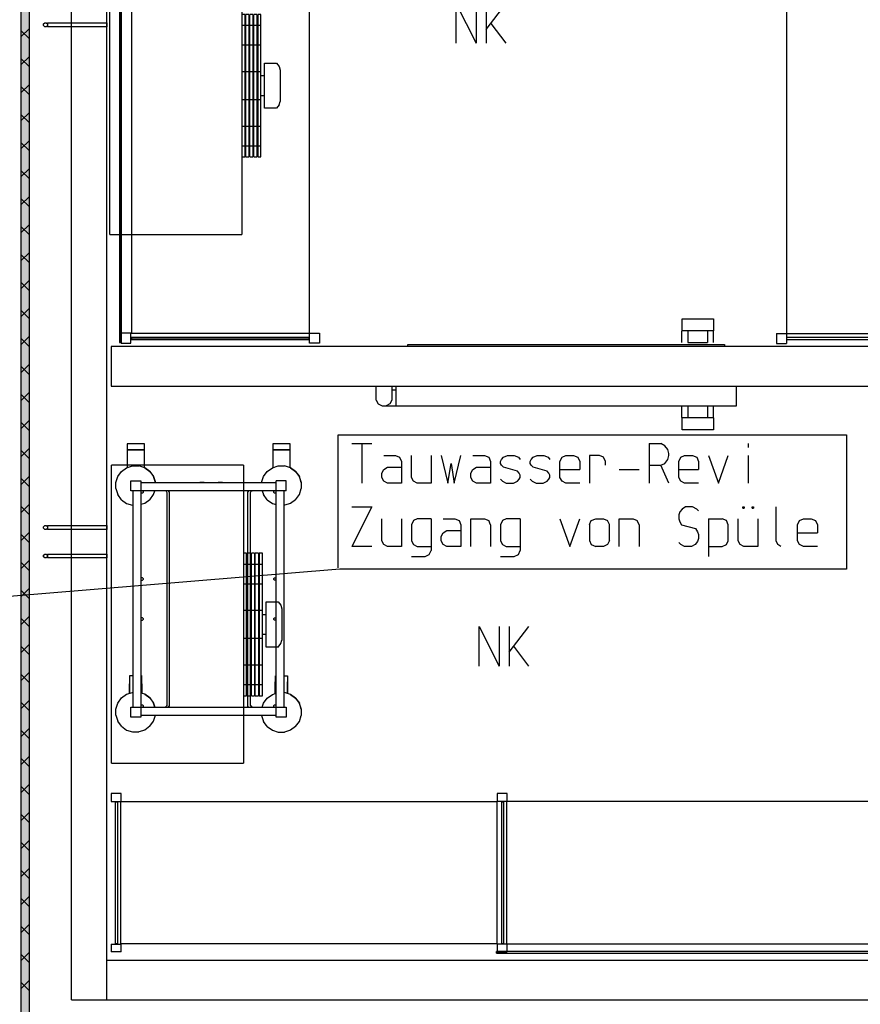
# Model space of a CAD drawing. Header units: millimetres. Extents: x 0 to 40100, y 0 to 29075.
# Tile 37 of 119: x 11403 to 13526, y 21251 to 23738. Entities that reach past the tile are written whole.
import ezdxf

# ---------------------------------------------------------------- set-up
doc = ezdxf.new("R2010")
doc.units = ezdxf.units.MM
doc.header["$MEASUREMENT"] = 0
doc.linetypes.add('AUSGEZOGEN', pattern=[0, 0])
doc.layers.get('0').update_dxf_attribs({"linetype": 'CONTINUOUS'})
for name, color, linetype, true_color in [('ibmp_KT_Beschriftung', 1, 'AUSGEZOGEN', 0xff0000), ('ibmp_KT_Einrichtung', 7, 'AUSGEZOGEN', 0x000080), ('ibmp_KT_Grundriss', 6, 'AUSGEZOGEN', 0xff00ff), ('ibmp_KT_Grundriss_Grundfläche', 7, 'AUSGEZOGEN', 0xffc6ff), ('ibmp_KT_Grundriss_Schraffur', 6, 'AUSGEZOGEN', 0xff00ff), ('ibmp_KT_Kälteanschluss', 4, 'AUSGEZOGEN', 0x00ffff), ('ibmp_KT_Text_Schmutzwasser', 7, 'AUSGEZOGEN', 0x808000)]:
    doc.layers.add(name, color=color, linetype=linetype, true_color=true_color)
doc.styles.get("Standard").update_dxf_attribs({"font": 'TXT.SHX'})

# ---------------------------------------------------------------- blocks, each defined once
blk = doc.blocks.new('_SWS_COLOR_BLOCK_79')
at = {"layer": 'ibmp_KT_Grundriss_Grundfläche', "color": 0, "true_color": 0xfefefe}
for points in [[(11427.3, 19876.5), (11407.3, 25796.2), (11427.3, 25776.2)], [(11427.3, 19876.5), (11407.3, 19856.5), (11407.3, 25796.2)]]:
    blk.add_solid(points, dxfattribs=at)
at = {"color": 0, "true_color": 0x000000}
blk.add_attdef('', (0, 0), '', height=1, dxfattribs=at)
blk = doc.blocks.new('BLOCK_00294')
at = {"layer": 'ibmp_KT_Einrichtung', "color": 0, "linetype": 'AUSGEZOGEN', "true_color": 0x000000}
for p, q in [((11674.1, 22666.1), (11674.1, 22606.52)), ((11718.1, 22666.1), (11674.1, 22666.1)), ((11718.1, 22606.52), (11718.1, 22666.1)), ((12042.1, 22666.1), (12042.1, 22606.52)), ((12086.1, 22666.1), (12042.1, 22666.1)), ((12086.1, 22606.52), (12086.1, 22666.1)), ((11674.1, 22651.5), (11718.1, 22651.5)), ((11718.1, 22651), (11674.1, 22651)), ((11681.1, 22651), (11681.1, 22651.5)), ((11711.1, 22651.5), (11711.1, 22651)), ((12042.1, 22651.5), (12086.1, 22651.5)), ((12086.1, 22651), (12042.1, 22651)), ((12049.1, 22651), (12049.1, 22651.5)), ((12079.1, 22651.5), (12079.1, 22651)), ((11673.12, 22606.2), (11688.18, 22611.1)), ((11673.12, 22606.2), (11688.18, 22611.1)), ((11688.18, 22611.1), (11704.02, 22611.1)), ((11719.08, 22606.2), (11704.02, 22611.1)), ((12041.12, 22606.2), (12056.18, 22611.1)), ((12041.12, 22606.2), (12056.18, 22611.1)), ((12056.18, 22611.1), (12072.02, 22611.1)), ((12087.08, 22606.2), (12072.02, 22611.1)), ((11646.1, 22569.02), (11650.99, 22584.08)), ((11650.99, 22584.08), (11660.3, 22596.88)), ((11660.3, 22596.88), (11673.12, 22606.2)), ((11660.3, 22596.9), (11660.3, 22596.88)), ((11731.9, 22596.9), (11719.08, 22606.2)), ((11719.08, 22606.2), (11731.89, 22596.9)), ((11731.89, 22596.9), (11741.2, 22584.08)), ((11731.9, 22596.9), (11741.21, 22584.08)), ((11741.2, 22584.08), (11746.1, 22569.02)), ((11746.1, 22569.02), (11741.21, 22584.08)), ((12014.1, 22569.02), (12018.99, 22584.08)), ((12018.99, 22584.08), (12028.3, 22596.88)), ((12028.3, 22596.88), (12041.12, 22606.2)), ((12028.3, 22596.9), (12028.3, 22596.88)), ((12099.9, 22596.9), (12087.08, 22606.2)), ((12087.08, 22606.2), (12099.89, 22596.9)), ((12099.89, 22596.9), (12109.2, 22584.08)), ((12099.9, 22596.9), (12109.21, 22584.08)), ((12109.2, 22584.08), (12114.1, 22569.02)), ((12114.1, 22569.02), (12109.21, 22584.08)), ((11646.1, 22553.18), (11646.1, 22569.02)), ((11684.1, 22573.1), (11709.1, 22573.1)), ((11684.1, 22548.1), (11684.1, 22573.1)), ((11709.1, 22573.1), (11709.1, 21976.1)), ((12051.1, 22568.1), (11709.1, 22568.1)), ((11746.1, 22569.02), (11746.1, 22568.1)), ((11845.37, 22569.1), (11856.34, 22569.1)), ((11869.19, 22569.1), (11857.93, 22569.1)), ((11871.07, 22569.1), (11881.61, 22569.1)), ((11882.47, 22569.1), (11902.25, 22569.1)), ((11915.1, 22569.1), (11903.98, 22569.1)), ((12014.1, 22568.1), (12014.1, 22569.02)), ((12051.1, 21976.1), (12051.1, 22573.1)), ((12076.1, 22573.1), (12051.1, 22573.1)), ((12076.1, 22548.1), (12076.1, 22573.1)), ((12114.1, 22569.02), (12114.1, 22553.18)), ((11646.1, 22553.18), (11650.99, 22538.12)), ((11660.3, 22525.3), (11650.99, 22538.12)), ((11660.31, 22525.3), (11650.99, 22538.12)), ((12076.1, 22548.1), (11684.1, 22548.1)), ((11689.1, 22548.1), (11689.1, 22001.1)), ((11709.1, 22546.34), (11710.86, 22548.1)), ((11710.86, 22542.1), (11709.1, 22543.86)), ((11713.34, 22542.1), (11710.86, 22542.1)), ((11713.34, 22548.1), (11715.1, 22546.34)), ((11715.1, 22543.86), (11713.34, 22542.1)), ((11715.1, 22546.34), (11715.1, 22543.86)), ((11731.9, 22525.3), (11741.21, 22538.12)), ((11741.21, 22538.12), (11744.45, 22548.1)), ((11772.71, 22546.48), (11770.03, 22548.1)), ((11772.71, 22546.48), (11774.27, 22543.7)), ((11774.27, 22543.7), (11774.27, 22005.48)), ((11780.71, 22545.32), (11779.16, 22548.1)), ((11780.71, 22545.32), (11780.71, 22003.88)), ((11981.04, 22548.1), (11979.49, 22545.32)), ((11979.49, 22003.88), (11979.49, 22545.32)), ((11985.93, 22543.7), (11987.49, 22546.48)), ((11985.93, 22005.48), (11985.93, 22543.7)), ((11987.49, 22546.48), (11990.17, 22548.1)), ((12015.75, 22548.1), (12018.99, 22538.12)), ((12028.3, 22525.3), (12018.99, 22538.12)), ((12028.31, 22525.3), (12018.99, 22538.12)), ((12045.1, 22546.34), (12046.86, 22548.1)), ((12045.1, 22543.86), (12045.1, 22546.34)), ((12046.86, 22542.1), (12045.1, 22543.86)), ((12049.34, 22542.1), (12046.86, 22542.1)), ((12049.34, 22548.1), (12051.1, 22546.34)), ((12051.1, 22543.86), (12049.34, 22542.1)), ((12071.1, 22001.1), (12071.1, 22548.1)), ((12099.9, 22525.3), (12109.21, 22538.12)), ((12109.21, 22538.12), (12114.1, 22553.18)), ((11660.3, 22525.3), (11673.12, 22515.98)), ((11660.31, 22525.3), (11673.12, 22515.98)), ((11673.12, 22515.98), (11688.18, 22511.1)), ((11688.18, 22511.1), (11689.1, 22511.1)), ((11719.08, 22515.98), (11709.1, 22512.74)), ((11731.9, 22525.3), (11719.08, 22515.98)), ((12028.3, 22525.3), (12041.12, 22515.98)), ((12028.31, 22525.3), (12041.12, 22515.98)), ((12041.12, 22515.98), (12051.1, 22512.74)), ((12071.1, 22511.1), (12072.02, 22511.1)), ((12087.08, 22515.98), (12072.02, 22511.1)), ((12099.9, 22525.3), (12087.08, 22515.98)), ((11709.1, 22326.34), (11710.86, 22328.1)), ((11710.86, 22322.1), (11709.1, 22323.86)), ((11713.34, 22328.1), (11710.86, 22328.1)), ((11710.86, 22322.1), (11713.34, 22322.1)), ((11713.34, 22328.1), (11715.1, 22326.34)), ((11715.1, 22323.86), (11713.34, 22322.1)), ((11715.1, 22326.34), (11715.1, 22323.86)), ((12045.1, 22326.34), (12046.86, 22328.1)), ((12045.1, 22323.86), (12045.1, 22326.34)), ((12046.86, 22322.1), (12045.1, 22323.86)), ((12046.86, 22328.1), (12049.34, 22328.1)), ((12049.34, 22322.1), (12046.86, 22322.1)), ((12049.34, 22328.1), (12051.1, 22326.34)), ((12051.1, 22323.86), (12049.34, 22322.1)), ((11709.1, 22225.34), (11710.86, 22227.1)), ((11710.86, 22221.1), (11709.1, 22222.86)), ((11713.34, 22227.1), (11710.86, 22227.1)), ((11710.86, 22221.1), (11713.34, 22221.1)), ((11713.34, 22227.1), (11715.1, 22225.34)), ((11715.1, 22222.86), (11713.34, 22221.1)), ((11715.1, 22225.34), (11715.1, 22222.86)), ((12045.1, 22225.34), (12046.86, 22227.1)), ((12045.1, 22222.86), (12045.1, 22225.34)), ((12046.86, 22221.1), (12045.1, 22222.86)), ((12046.86, 22227.1), (12049.34, 22227.1)), ((12049.34, 22221.1), (12046.86, 22221.1)), ((12049.34, 22227.1), (12051.1, 22225.34)), ((12051.1, 22222.86), (12049.34, 22221.1)), ((11680.6, 22066.1), (11680.6, 22036.14)), ((11681.1, 22066.1), (11680.6, 22066.1)), ((11681.1, 22036.3), (11681.1, 22081.1)), ((11681.1, 22081.1), (11689.1, 22081.1)), ((11709.1, 22081.1), (11711.1, 22081.1)), ((11711.1, 22081.1), (11711.1, 22036.3)), ((11711.1, 22066.1), (11711.6, 22066.1)), ((11711.6, 22036.14), (11711.6, 22066.1)), ((12048.6, 22035.64), (12048.6, 22065.6)), ((12049.1, 22065.6), (12048.6, 22065.6)), ((12049.1, 22035.8), (12049.1, 22080.6)), ((12049.1, 22080.6), (12051.1, 22080.6)), ((12071.1, 22080.6), (12079.1, 22080.6)), ((12079.1, 22080.6), (12079.1, 22035.8)), ((12079.1, 22065.6), (12079.6, 22065.6)), ((12079.6, 22035.64), (12079.6, 22065.6)), ((11673.12, 22033.7), (11688.18, 22038.6)), ((11673.12, 22033.7), (11688.18, 22038.6)), ((11680.1, 22060.1), (11680.6, 22060.1)), ((11680.1, 22035.98), (11680.1, 22060.1)), ((11688.18, 22038.6), (11689.1, 22038.6)), ((11719.08, 22033.7), (11709.1, 22036.94)), ((11711.6, 22060.1), (11712.1, 22060.1)), ((11712.1, 22035.98), (11712.1, 22060.1)), ((12048.1, 22059.6), (12048.6, 22059.6)), ((12048.1, 22035.48), (12048.1, 22059.6)), ((12071.1, 22038.1), (12072.02, 22038.1)), ((12087.08, 22033.2), (12072.02, 22038.1)), ((12079.6, 22059.6), (12080.1, 22059.6)), ((12080.1, 22035.48), (12080.1, 22059.6)), ((11650.99, 22011.58), (11660.3, 22024.38)), ((11660.3, 22024.38), (11673.12, 22033.7)), ((11660.3, 22024.4), (11660.3, 22024.38)), ((11731.9, 22024.4), (11719.08, 22033.7)), ((11719.08, 22033.7), (11731.89, 22024.4)), ((11731.89, 22024.4), (11741.2, 22011.58)), ((11731.9, 22024.4), (11741.21, 22011.58)), ((12018.99, 22011.08), (12028.3, 22023.88)), ((12028.3, 22023.88), (12041.12, 22033.2)), ((12028.3, 22023.9), (12028.3, 22023.88)), ((12041.12, 22033.2), (12051.1, 22036.44)), ((12041.12, 22033.2), (12051.1, 22036.44)), ((12099.9, 22023.9), (12087.08, 22033.2)), ((12087.08, 22033.2), (12099.89, 22023.9)), ((12099.89, 22023.9), (12109.2, 22011.08)), ((12099.9, 22023.9), (12109.21, 22011.08)), ((11646.1, 21996.52), (11650.99, 22011.58)), ((11646.1, 21980.68), (11646.1, 21996.52)), ((11684.1, 22001.1), (12076.1, 22001.1)), ((11684.1, 21976.1), (11684.1, 22001.1)), ((11709.1, 22005.34), (11710.86, 22007.1)), ((11710.86, 22001.1), (11709.1, 22002.86)), ((11710.86, 22007.1), (11713.34, 22007.1)), ((11713.34, 22007.1), (11715.1, 22005.34)), ((11715.1, 22002.86), (11713.34, 22001.1)), ((11715.1, 22005.34), (11715.1, 22002.86)), ((11741.2, 22011.58), (11744.61, 22001.1)), ((11744.61, 22001.1), (11741.21, 22011.58)), ((11770.03, 22001.1), (11772.71, 22002.7)), ((11774.27, 22005.48), (11772.71, 22002.7)), ((11779.16, 22001.1), (11780.71, 22003.88)), ((11981.04, 22001.1), (11979.49, 22003.88)), ((11985.93, 22005.48), (11987.49, 22002.7)), ((11990.17, 22001.1), (11987.49, 22002.7)), ((12015.75, 22001.1), (12018.99, 22011.08)), ((12045.1, 22005.34), (12046.86, 22007.1)), ((12045.1, 22002.86), (12045.1, 22005.34)), ((12046.86, 22001.1), (12045.1, 22002.86)), ((12046.86, 22007.1), (12049.34, 22007.1)), ((12049.34, 22007.1), (12051.1, 22005.34)), ((12051.1, 22002.86), (12049.34, 22001.1)), ((12076.1, 22001.1), (12076.1, 21976.1)), ((12109.2, 22011.08), (12114.1, 21996.02)), ((12114.1, 21996.02), (12109.21, 22011.08)), ((12114.1, 21996.02), (12114.1, 21980.18)), ((11646.1, 21980.68), (11650.99, 21965.62)), ((11660.3, 21952.8), (11650.99, 21965.62)), ((11660.31, 21952.8), (11650.99, 21965.62)), ((11709.1, 21976.1), (11684.1, 21976.1)), ((11709.1, 21981.1), (12051.1, 21981.1)), ((11731.9, 21952.8), (11741.21, 21965.62)), ((11741.21, 21965.62), (11746.1, 21980.68)), ((11746.1, 21981.1), (11746.1, 21980.68)), ((12014.1, 21980.18), (12014.1, 21981.1)), ((12014.1, 21980.18), (12018.99, 21965.12)), ((12028.3, 21952.3), (12018.99, 21965.12)), ((12028.31, 21952.3), (12018.99, 21965.12)), ((12076.1, 21976.1), (12051.1, 21976.1)), ((12099.9, 21952.3), (12109.21, 21965.12)), ((12109.21, 21965.12), (12114.1, 21980.18)), ((11660.3, 21952.8), (11673.12, 21943.48)), ((11660.31, 21952.8), (11673.12, 21943.48)), ((11673.12, 21943.48), (11688.18, 21938.6)), ((11688.18, 21938.6), (11704.02, 21938.6)), ((11719.08, 21943.48), (11704.02, 21938.6)), ((11731.9, 21952.8), (11719.08, 21943.48)), ((12028.3, 21952.3), (12041.12, 21942.98)), ((12028.31, 21952.3), (12041.12, 21942.98)), ((12041.12, 21942.98), (12056.18, 21938.1)), ((12056.18, 21938.1), (12072.02, 21938.1)), ((12087.08, 21942.98), (12072.02, 21938.1)), ((12099.9, 21952.3), (12087.08, 21942.98))]:
    blk.add_line(p, q, dxfattribs=at)
at = {"color": 0, "true_color": 0x000000}
blk.add_attdef('', (0, 0), '', height=1, dxfattribs=at)
blk = doc.blocks.new('BLOCK_00296')
at = {"layer": 'ibmp_KT_Einrichtung', "color": 0, "linetype": 'AUSGEZOGEN', "true_color": 0x000000}
for p, q in [((11534.1, 21262.1), (11534.1, 25661.1)), ((11623, 21262.1), (11623, 25561.1)), ((13076.1, 22982.1), (13155.1, 22982.1)), ((13076.1, 22952.1), (13076.1, 22982.1)), ((13155.1, 22982.1), (13155.1, 22952.1)), ((13075.1, 22922.1), (13075.1, 22951.1)), ((13155.1, 22952.1), (13076.1, 22952.1)), ((13090.1, 22951.1), (13090.1, 22922.1)), ((13140.1, 22951.1), (13140.1, 22922.1)), ((13155.1, 22922.1), (13155.1, 22951.1)), ((13834.1, 22912.1), (11634.1, 22912.1)), ((11634.1, 22912.1), (11634.1, 22812.1)), ((12383.1, 22917.1), (13183.1, 22917.1)), ((12383.1, 22912.1), (12383.1, 22917.1)), ((13090.1, 22922.1), (13140.1, 22922.1)), ((13183.1, 22917.1), (13183.1, 22912.1)), ((11634.1, 22812.1), (13834.1, 22812.1)), ((12303.1, 22777.1), (12303.1, 22812.1)), ((12343.1, 22812.1), (12343.1, 22777.1)), ((12353.1, 22812.1), (12353.1, 22762.1)), ((13213.1, 22762.1), (13213.1, 22812.1)), ((12353.1, 22802.1), (12343.1, 22802.1)), ((12303.1, 22777.1), (12308.1, 22767.1)), ((12308.1, 22767.1), (12318.1, 22762.1)), ((12318.1, 22762.1), (13213.1, 22762.1)), ((12338.1, 22767.1), (12328.1, 22762.1)), ((12343.1, 22777.1), (12338.1, 22767.1)), ((13075.1, 22733.1), (13075.1, 22762.1)), ((13090.1, 22762.1), (13090.1, 22733.1)), ((13140.1, 22762.1), (13140.1, 22733.1)), ((13155.1, 22733.1), (13155.1, 22762.1)), ((13155.1, 22732.1), (13076.1, 22732.1)), ((13076.1, 22702.1), (13076.1, 22732.1)), ((13155.1, 22732.1), (13155.1, 22702.1)), ((13155.1, 22702.1), (13076.1, 22702.1)), ((13845.2, 21361.1), (11623, 21361.1)), ((13934.1, 21261.1), (11534.1, 21261.1))]:
    blk.add_line(p, q, dxfattribs=at)
at = {"color": 0, "true_color": 0x000000}
blk.add_attdef('', (0, 0), '', height=1, dxfattribs=at)
blk = doc.blocks.new('BLOCK_00298')
at = {"layer": 'ibmp_KT_Einrichtung', "color": 0, "linetype": 'AUSGEZOGEN', "true_color": 0x000000}
for p, q in [((11631.1, 23195.1), (11631.1, 23947.1)), ((11964.1, 23947.1), (11631.1, 23947.1)), ((11964.1, 23947.1), (11964.1, 23195.1)), ((11972.1, 23751.1), (11964.1, 23751.1)), ((11972.1, 23391.1), (11972.1, 23751.1)), ((11974.1, 23391.1), (11974.1, 23751.1)), ((11982.1, 23751.1), (11974.1, 23751.1)), ((11982.1, 23751.1), (11982.1, 23391.1)), ((11984.1, 23391.1), (11984.1, 23751.1)), ((11992.1, 23751.1), (11984.1, 23751.1)), ((11992.1, 23751.1), (11992.1, 23391.1)), ((11994.1, 23391.1), (11994.1, 23751.1)), ((12002.1, 23751.1), (11994.1, 23751.1)), ((12002.1, 23751.1), (12002.1, 23391.1)), ((12004.1, 23751.1), (12004.1, 23391.1)), ((12012.1, 23751.1), (12004.1, 23751.1)), ((12012.1, 23391.1), (12012.1, 23751.1)), ((11964.1, 23723.7), (11972.1, 23723.7)), ((11974.1, 23723.7), (11982.1, 23723.7)), ((11984.1, 23723.7), (11992.1, 23723.7)), ((11994.1, 23723.7), (12002.1, 23723.7)), ((12004.1, 23723.7), (12012.1, 23723.7)), ((11972.1, 23673.1), (11964.1, 23673.1)), ((11982.1, 23673.1), (11974.1, 23673.1)), ((11992.1, 23673.1), (11984.1, 23673.1)), ((12002.1, 23673.1), (11994.1, 23673.1)), ((12012.1, 23673.1), (12004.1, 23673.1)), ((11964.1, 23606.9), (11972.1, 23606.9)), ((11974.1, 23606.9), (11982.1, 23606.9)), ((11984.1, 23606.9), (11992.1, 23606.9)), ((11994.1, 23606.9), (12002.1, 23606.9)), ((12004.1, 23606.9), (12012.1, 23606.9)), ((12021.1, 23514.1), (12021.1, 23628.1)), ((12021.1, 23628.1), (12051.6, 23628.1)), ((12051.6, 23628.1), (12058.3, 23619.5)), ((12058.3, 23619.5), (12061.1, 23610.7)), ((12061.1, 23610.7), (12061.1, 23531.5)), ((12012.1, 23596.5), (12021.1, 23596.5)), ((11972.1, 23535.3), (11964.1, 23535.3)), ((11982.1, 23535.3), (11974.1, 23535.3)), ((11992.1, 23535.3), (11984.1, 23535.3)), ((12002.1, 23535.3), (11994.1, 23535.3)), ((12012.1, 23535.3), (12004.1, 23535.3)), ((12021.1, 23545.8), (12012.1, 23545.8)), ((12058.3, 23522.7), (12061.1, 23531.5)), ((12051.6, 23514.1), (12021.1, 23514.1)), ((12058.3, 23522.7), (12051.6, 23514.1)), ((11964.1, 23469.2), (11972.1, 23469.2)), ((11974.1, 23469.2), (11982.1, 23469.2)), ((11984.1, 23469.2), (11992.1, 23469.2)), ((11994.1, 23469.2), (12002.1, 23469.2)), ((12004.1, 23469.2), (12012.1, 23469.2)), ((11972.1, 23418.5), (11964.1, 23418.5)), ((11982.1, 23418.5), (11974.1, 23418.5)), ((11992.1, 23418.5), (11984.1, 23418.5)), ((12002.1, 23418.5), (11994.1, 23418.5)), ((12012.1, 23418.5), (12004.1, 23418.5)), ((11964.1, 23391.1), (11972.1, 23391.1)), ((11974.1, 23391.1), (11982.1, 23391.1)), ((11984.1, 23391.1), (11992.1, 23391.1)), ((11994.1, 23391.1), (12002.1, 23391.1)), ((12004.1, 23391.1), (12012.1, 23391.1)), ((11631.1, 23195.1), (11964.1, 23195.1))]:
    blk.add_line(p, q, dxfattribs=at)
at = {"color": 0, "true_color": 0x000000}
blk.add_attdef('', (0, 0), '', height=1, dxfattribs=at)
blk = doc.blocks.new('BLOCK_00299')
at = {"layer": 'ibmp_KT_Einrichtung', "color": 0, "linetype": 'AUSGEZOGEN', "true_color": 0x000000}
for p, q in [((11635.1, 21860.1), (11635.1, 22612.1)), ((11968.1, 22612.1), (11635.1, 22612.1)), ((11968.1, 22612.1), (11968.1, 21860.1)), ((11976.1, 22390.1), (11968.1, 22390.1)), ((11976.1, 22030.1), (11976.1, 22390.1)), ((11978.1, 22030.1), (11978.1, 22390.1)), ((11986.1, 22390.1), (11978.1, 22390.1)), ((11986.1, 22390.1), (11986.1, 22030.1)), ((11988.1, 22030.1), (11988.1, 22390.1)), ((11996.1, 22390.1), (11988.1, 22390.1)), ((11996.1, 22390.1), (11996.1, 22030.1)), ((11998.1, 22030.1), (11998.1, 22390.1)), ((12006.1, 22390.1), (11998.1, 22390.1)), ((12006.1, 22390.1), (12006.1, 22030.1)), ((12008.1, 22390.1), (12008.1, 22030.1)), ((12016.1, 22390.1), (12008.1, 22390.1)), ((12016.1, 22030.1), (12016.1, 22390.1)), ((11968.1, 22362.7), (11976.1, 22362.7)), ((11978.1, 22362.7), (11986.1, 22362.7)), ((11988.1, 22362.7), (11996.1, 22362.7)), ((11998.1, 22362.7), (12006.1, 22362.7)), ((12008.1, 22362.7), (12016.1, 22362.7)), ((11976.1, 22312.1), (11968.1, 22312.1)), ((11986.1, 22312.1), (11978.1, 22312.1)), ((11996.1, 22312.1), (11988.1, 22312.1)), ((12006.1, 22312.1), (11998.1, 22312.1)), ((12016.1, 22312.1), (12008.1, 22312.1)), ((12025.1, 22153.1), (12025.1, 22267.1)), ((12025.1, 22267.1), (12055.6, 22267.1)), ((12055.6, 22267.1), (12062.3, 22258.5)), ((11968.1, 22245.9), (11976.1, 22245.9)), ((11978.1, 22245.9), (11986.1, 22245.9)), ((11988.1, 22245.9), (11996.1, 22245.9)), ((11998.1, 22245.9), (12006.1, 22245.9)), ((12008.1, 22245.9), (12016.1, 22245.9)), ((12062.3, 22258.5), (12065.1, 22249.7)), ((12065.1, 22249.7), (12065.1, 22170.5)), ((12016.1, 22235.4), (12025.1, 22235.4)), ((11976.1, 22174.3), (11968.1, 22174.3)), ((11986.1, 22174.3), (11978.1, 22174.3)), ((11996.1, 22174.3), (11988.1, 22174.3)), ((12006.1, 22174.3), (11998.1, 22174.3)), ((12016.1, 22174.3), (12008.1, 22174.3)), ((12025.1, 22184.8), (12016.1, 22184.8)), ((12055.6, 22153.1), (12062.3, 22161.7)), ((12062.3, 22161.7), (12065.1, 22170.5)), ((12055.6, 22153.1), (12025.1, 22153.1)), ((11968.1, 22108.1), (11976.1, 22108.1)), ((11978.1, 22108.1), (11986.1, 22108.1)), ((11988.1, 22108.1), (11996.1, 22108.1)), ((11998.1, 22108.1), (12006.1, 22108.1)), ((12008.1, 22108.1), (12016.1, 22108.1)), ((11976.1, 22057.5), (11968.1, 22057.5)), ((11986.1, 22057.5), (11978.1, 22057.5)), ((11996.1, 22057.5), (11988.1, 22057.5)), ((12006.1, 22057.5), (11998.1, 22057.5)), ((12016.1, 22057.5), (12008.1, 22057.5)), ((11968.1, 22030.1), (11976.1, 22030.1)), ((11978.1, 22030.1), (11986.1, 22030.1)), ((11988.1, 22030.1), (11996.1, 22030.1)), ((11998.1, 22030.1), (12006.1, 22030.1)), ((12008.1, 22030.1), (12016.1, 22030.1)), ((11635.1, 21860.1), (11968.1, 21860.1))]:
    blk.add_line(p, q, dxfattribs=at)
at = {"color": 0, "true_color": 0x000000}
blk.add_attdef('', (0, 0), '', height=1, dxfattribs=at)
blk = doc.blocks.new('BLOCK_00303')
at = {"layer": 'ibmp_KT_Einrichtung', "color": 0, "linetype": 'AUSGEZOGEN', "true_color": 0x000000}
for p, q in [((13314.1, 24319.1), (13339.1, 24319.1)), ((13314.1, 24294.1), (13314.1, 24319.1)), ((13339.1, 24319.1), (13339.1, 22920.1)), ((13789.1, 24310.1), (13340.1, 24310.1)), ((13340.1, 24310.1), (13340.1, 24304.1)), ((13340.1, 24309.1), (13789.1, 24309.1)), ((13789.1, 24304.1), (13340.1, 24304.1)), ((13789.1, 24304.1), (13789.1, 24310.1)), ((13815.1, 24319.1), (13790.1, 24319.1)), ((13790.1, 24319.1), (13790.1, 24294.1)), ((13815.1, 22919.1), (13815.1, 24319.1)), ((13819.1, 24318.1), (13815.1, 24318.1)), ((13817.1, 24318.1), (13817.1, 22919.1)), ((13817.1, 24310.1), (13819.1, 24310.1)), ((13819.1, 24303.1), (13817.1, 24303.1)), ((13819.1, 22919.1), (13819.1, 24318.1)), ((13789.1, 24294.1), (13314.1, 24294.1)), ((13789.1, 22945.1), (13789.1, 24294.1)), ((13790.1, 24294.1), (13815.1, 24294.1)), ((13314.1, 22945.1), (13789.1, 22945.1)), ((13314.1, 22945.1), (13314.1, 22920.1)), ((13340.1, 22936.1), (13789.1, 22936.1)), ((13340.1, 22930.1), (13340.1, 22936.1)), ((13789.1, 22935.1), (13340.1, 22935.1)), ((13789.1, 22936.1), (13789.1, 22930.1)), ((13815.1, 22945.1), (13790.1, 22945.1)), ((13790.1, 22945.1), (13790.1, 22920.1)), ((13815.1, 22934.1), (13817.1, 22934.1)), ((13314.1, 22920.1), (13339.1, 22920.1)), ((13340.1, 22930.1), (13789.1, 22930.1)), ((13790.1, 22920.1), (13815.1, 22920.1)), ((13817.1, 22927.1), (13815.1, 22927.1)), ((13815.1, 22919.1), (13819.1, 22919.1))]:
    blk.add_line(p, q, dxfattribs=at)
at = {"color": 0, "true_color": 0x000000}
blk.add_attdef('', (0, 0), '', height=1, dxfattribs=at)
blk = doc.blocks.new('BLOCK_00304')
at = {"layer": 'ibmp_KT_Einrichtung', "color": 0, "linetype": 'AUSGEZOGEN', "true_color": 0x000000}
for p, q in [((11655.1, 24321.1), (11655.1, 22922.1)), ((11659.1, 24321.1), (11655.1, 24321.1)), ((11657.1, 22922.1), (11657.1, 24321.1)), ((11657.1, 24313.1), (11659.1, 24313.1)), ((11659.1, 24306.1), (11657.1, 24306.1)), ((11659.1, 24321.1), (11659.1, 22921.1)), ((11684.1, 24320.1), (11659.1, 24320.1)), ((11684.1, 24295.1), (11684.1, 24320.1)), ((12134.1, 24310.1), (11685.1, 24310.1)), ((11685.1, 24304.1), (11685.1, 24310.1)), ((11685.1, 24305.1), (12134.1, 24305.1)), ((12134.1, 24304.1), (11685.1, 24304.1)), ((12134.1, 24310.1), (12134.1, 24304.1)), ((12135.1, 22921.1), (12135.1, 24320.1)), ((12160.1, 24320.1), (12135.1, 24320.1)), ((12160.1, 24295.1), (12160.1, 24320.1)), ((11659.1, 24295.1), (11684.1, 24295.1)), ((11685.1, 24295.1), (11685.1, 22946.1)), ((12160.1, 24295.1), (11685.1, 24295.1)), ((11655.1, 22937.1), (11657.1, 22937.1)), ((11684.1, 22946.1), (11659.1, 22946.1)), ((11684.1, 22921.1), (11684.1, 22946.1)), ((11685.1, 22946.1), (12160.1, 22946.1)), ((11685.1, 22936.1), (12134.1, 22936.1)), ((11685.1, 22936.1), (11685.1, 22930.1)), ((12134.1, 22930.1), (12134.1, 22936.1)), ((12160.1, 22946.1), (12160.1, 22921.1)), ((11657.1, 22930.1), (11655.1, 22930.1)), ((11655.1, 22922.1), (11659.1, 22922.1)), ((11659.1, 22921.1), (11684.1, 22921.1)), ((12134.1, 22931.1), (11685.1, 22931.1)), ((11685.1, 22930.1), (12134.1, 22930.1)), ((12160.1, 22921.1), (12135.1, 22921.1))]:
    blk.add_line(p, q, dxfattribs=at)
at = {"color": 0, "true_color": 0x000000}
blk.add_attdef('', (0, 0), '', height=1, dxfattribs=at)
blk = doc.blocks.new('BLOCK_00305')
at = {"layer": 'ibmp_KT_Einrichtung', "color": 0, "linetype": 'AUSGEZOGEN', "true_color": 0x000000}
for p, q in [((11634.1, 21783.1), (11634.1, 21763.1)), ((11659.1, 21783.1), (11634.1, 21783.1)), ((11634.1, 21763.1), (12608.1, 21763.1)), ((11658.1, 21403.1), (11658.1, 21763.1)), ((11659.1, 21763.1), (11659.1, 21783.1)), ((12608.1, 21763.1), (12608.1, 21403.1)), ((12609.1, 21783.1), (12609.1, 21763.1)), ((12634.1, 21783.1), (12609.1, 21783.1)), ((13783.1, 21763.1), (12609.1, 21763.1)), ((12633.1, 21403.1), (12633.1, 21763.1)), ((12634.1, 21763.1), (12634.1, 21783.1)), ((13783.1, 21763.1), (13783.1, 21403.1)), ((13784.1, 21783.1), (13784.1, 21763.1)), ((13784.1, 21783.1), (13808.1, 21783.1)), ((13808.1, 21763.1), (13784.1, 21763.1)), ((13808.1, 21763.1), (13808.1, 21783.1)), ((11645.1, 21403.1), (11645.1, 21762.3)), ((11645.1, 21762.3), (11650.1, 21762.3)), ((11650.1, 21762.3), (11650.1, 21403.1)), ((12620.1, 21403.1), (12620.1, 21762.3)), ((12620.1, 21762.3), (12625.1, 21762.3)), ((12625.1, 21762.3), (12625.1, 21403.1)), ((13795.1, 21403.1), (13795.1, 21762.3)), ((13795.1, 21762.3), (13800.1, 21762.3)), ((13800.1, 21762.3), (13800.1, 21403.1)), ((11634.1, 21402.3), (11659.1, 21402.3)), ((11634.1, 21402.3), (11634.1, 21383.1)), ((11650.1, 21403.1), (11645.1, 21403.1)), ((12608.1, 21403.1), (11658.1, 21403.1)), ((11659.1, 21383.1), (11659.1, 21402.3)), ((12634.1, 21402.3), (12609.1, 21402.3)), ((12609.1, 21402.3), (12609.1, 21383.1)), ((12625.1, 21403.1), (12620.1, 21403.1)), ((12633.1, 21403.1), (13783.1, 21403.1)), ((12634.1, 21383.1), (12634.1, 21402.3)), ((13784.1, 21402.3), (13808.1, 21402.3)), ((13784.1, 21383.1), (13784.1, 21402.3)), ((13800.1, 21403.1), (13795.1, 21403.1)), ((13808.1, 21402.3), (13808.1, 21383.1)), ((11659.1, 21383.1), (11634.1, 21383.1)), ((13807.1, 21383.9), (12607.1, 21383.9)), ((12607.1, 21379.9), (12607.1, 21383.9)), ((12607.1, 21379.9), (13807.1, 21379.9)), ((12609.1, 21383.1), (12634.1, 21383.1)), ((13808.1, 21383.1), (13784.1, 21383.1)), ((13807.1, 21383.9), (13807.1, 21379.9))]:
    blk.add_line(p, q, dxfattribs=at)
at = {"color": 0, "true_color": 0x000000}
blk.add_attdef('', (0, 0), '', height=1, dxfattribs=at)
blk = doc.blocks.new('BLOCK_00382')
at = {"layer": 'ibmp_KT_Kälteanschluss', "color": 0, "linetype": 'AUSGEZOGEN', "true_color": 0x000000}
for p, q in [((11463.24, 23727.1), (11466.24, 23730.1)), ((11466.24, 23730.1), (11470.24, 23730.1)), ((11470.24, 23730.1), (11473.24, 23727.1)), ((11473.24, 23730.1), (11473.24, 23720.1)), ((11473.24, 23730.1), (11623.24, 23730.1)), ((11623.24, 23730.1), (11623.24, 23720.1)), ((11463.24, 23723.1), (11463.24, 23727.1)), ((11466.24, 23720.1), (11463.24, 23723.1)), ((11470.24, 23720.1), (11466.24, 23720.1)), ((11473.24, 23723.1), (11470.24, 23720.1)), ((11623.24, 23720.1), (11473.24, 23720.1))]:
    blk.add_line(p, q, dxfattribs=at)
at = {"color": 0, "true_color": 0x000000}
blk.add_attdef('', (0, 0), '', height=1, dxfattribs=at)
blk = doc.blocks.new('BLOCK_00383')
at = {"layer": 'ibmp_KT_Kälteanschluss', "color": 0, "linetype": 'AUSGEZOGEN', "true_color": 0x000000}
for p, q in [((11463.24, 22457.1), (11466.24, 22460.1)), ((11466.24, 22460.1), (11470.24, 22460.1)), ((11470.24, 22460.1), (11473.24, 22457.1)), ((11473.24, 22460.1), (11473.24, 22450.1)), ((11473.24, 22460.1), (11623.24, 22460.1)), ((11623.24, 22460.1), (11623.24, 22450.1)), ((11463.24, 22453.1), (11463.24, 22457.1)), ((11466.24, 22450.1), (11463.24, 22453.1)), ((11470.24, 22450.1), (11466.24, 22450.1)), ((11473.24, 22453.1), (11470.24, 22450.1)), ((11623.24, 22450.1), (11473.24, 22450.1))]:
    blk.add_line(p, q, dxfattribs=at)
at = {"color": 0, "true_color": 0x000000}
blk.add_attdef('', (0, 0), '', height=1, dxfattribs=at)
blk = doc.blocks.new('BLOCK_00384')
at = {"layer": 'ibmp_KT_Kälteanschluss', "color": 0, "linetype": 'AUSGEZOGEN', "true_color": 0x000000}
for p, q in [((11463.24, 22385.1), (11466.24, 22388.1)), ((11463.24, 22381.1), (11463.24, 22385.1)), ((11466.24, 22388.1), (11470.24, 22388.1)), ((11470.24, 22388.1), (11473.24, 22385.1)), ((11473.24, 22388.1), (11473.24, 22378.1)), ((11473.24, 22388.1), (11623.24, 22388.1)), ((11623.24, 22388.1), (11623.24, 22378.1)), ((11466.24, 22378.1), (11463.24, 22381.1)), ((11470.24, 22378.1), (11466.24, 22378.1)), ((11473.24, 22381.1), (11470.24, 22378.1)), ((11623.24, 22378.1), (11473.24, 22378.1))]:
    blk.add_line(p, q, dxfattribs=at)
at = {"color": 0, "true_color": 0x000000}
blk.add_attdef('', (0, 0), '', height=1, dxfattribs=at)
blk = doc.blocks.new('BLOCK_00509')
at = {"layer": 'ibmp_KT_Beschriftung', "color": 0, "linetype": 'AUSGEZOGEN', "true_color": 0x000000}
for p, q in [((12505.6, 23678.1), (12505.6, 23778.1)), ((12505.6, 23778.1), (12555.6, 23678.1)), ((12555.6, 23778.1), (12555.6, 23678.1)), ((12580.6, 23778.1), (12580.6, 23678.1)), ((12580.6, 23712.76), (12630.6, 23778.1)), ((12592.6, 23728.1), (12630.6, 23678.1))]:
    blk.add_line(p, q, dxfattribs=at)
at = {"color": 0, "true_color": 0x000000}
blk.add_attdef('', (0, 0), '', height=1, dxfattribs=at)
blk = doc.blocks.new('BLOCK_00510')
at = {"layer": 'ibmp_KT_Beschriftung', "color": 0, "linetype": 'AUSGEZOGEN', "true_color": 0x000000}
for p, q in [((12563.6, 22105.1), (12563.6, 22205.1)), ((12563.6, 22205.1), (12613.6, 22105.1)), ((12613.6, 22205.1), (12613.6, 22105.1)), ((12638.6, 22205.1), (12638.6, 22105.1)), ((12638.6, 22139.76), (12688.6, 22205.1)), ((12688.6, 22105.1), (12650.6, 22155.1))]:
    blk.add_line(p, q, dxfattribs=at)
at = {"color": 0, "true_color": 0x000000}
blk.add_attdef('', (0, 0), '', height=1, dxfattribs=at)
blk = doc.blocks.new('BLOCK_00520')
at = {"layer": 'ibmp_KT_Text_Schmutzwasser', "color": 0, "linetype": 'AUSGEZOGEN', "true_color": 0x000000}
for p, q in [((12242.1, 22507.1), (12292.1, 22507.1)), ((12292.1, 22507.1), (12242.1, 22407.1)), ((13069.77, 22494.43), (13067.1, 22487.1)), ((13067.1, 22487.1), (13067.1, 22477.1)), ((13075.77, 22501.76), (13069.77, 22494.43)), ((13084.43, 22507.1), (13075.77, 22501.76)), ((13101.77, 22507.1), (13084.43, 22507.1)), ((13112.43, 22501.76), (13101.77, 22507.1)), ((13117.1, 22497.1), (13112.43, 22501.76)), ((13229.1, 22507.1), (13232.43, 22507.1)), ((13229.1, 22503.76), (13229.1, 22507.1)), ((13229.1, 22503.76), (13232.43, 22503.76)), ((13232.43, 22507.1), (13232.43, 22503.76)), ((13252.43, 22507.1), (13255.77, 22507.1)), ((13252.43, 22503.76), (13252.43, 22507.1)), ((13252.43, 22503.76), (13255.77, 22503.76)), ((13255.77, 22507.1), (13255.77, 22503.76)), ((13312.1, 22507.1), (13312.1, 22421.76)), ((12317.1, 22421.76), (12317.1, 22477.1)), ((12367.1, 22477.1), (12367.1, 22407.1)), ((12397.43, 22472.43), (12392.1, 22461.76)), ((12392.1, 22461.76), (12392.1, 22421.76)), ((12406.77, 22477.1), (12397.43, 22472.43)), ((12442.1, 22477.1), (12406.77, 22477.1)), ((12442.1, 22477.1), (12442.1, 22397.1)), ((12472.43, 22477.1), (12501.77, 22477.1)), ((12501.77, 22477.1), (12512.43, 22472.43)), ((12512.43, 22472.43), (12517.1, 22461.76)), ((12517.1, 22461.76), (12517.1, 22407.1)), ((12542.1, 22477.1), (12576.77, 22477.1)), ((12542.1, 22407.1), (12542.1, 22477.1)), ((12576.77, 22477.1), (12587.43, 22472.43)), ((12592.1, 22461.76), (12587.43, 22472.43)), ((12592.1, 22461.76), (12592.1, 22407.1)), ((12622.43, 22472.43), (12617.1, 22461.76)), ((12617.1, 22461.76), (12617.1, 22421.76)), ((12631.77, 22477.1), (12622.43, 22472.43)), ((12667.1, 22477.1), (12631.77, 22477.1)), ((12667.1, 22477.1), (12667.1, 22397.1)), ((12767.1, 22477.1), (12792.43, 22407.1)), ((12792.43, 22407.1), (12817.1, 22477.1)), ((12842.1, 22462.43), (12846.1, 22472.43)), ((12842.1, 22462.43), (12842.1, 22422.43)), ((12846.1, 22472.43), (12857.43, 22477.1)), ((12857.43, 22477.1), (12877.43, 22477.1)), ((12877.43, 22477.1), (12887.43, 22472.43)), ((12892.1, 22462.43), (12887.43, 22472.43)), ((12892.1, 22422.43), (12892.1, 22462.43)), ((12917.1, 22477.1), (12951.77, 22477.1)), ((12917.1, 22407.1), (12917.1, 22477.1)), ((12951.77, 22477.1), (12962.43, 22472.43)), ((12967.1, 22461.76), (12962.43, 22472.43)), ((12967.1, 22461.76), (12967.1, 22407.1)), ((13067.1, 22477.1), (13069.77, 22469.76)), ((13069.77, 22469.76), (13074.43, 22461.76)), ((13074.43, 22461.76), (13109.77, 22452.43)), ((13142.1, 22477.1), (13176.77, 22477.1)), ((13142.1, 22477.1), (13142.1, 22381.76)), ((13187.43, 22472.43), (13176.77, 22477.1)), ((13192.1, 22461.76), (13187.43, 22472.43)), ((13192.1, 22421.76), (13192.1, 22461.76)), ((13217.1, 22421.76), (13217.1, 22477.1)), ((13267.1, 22477.1), (13267.1, 22407.1)), ((13367.1, 22461.76), (13372.43, 22472.43)), ((13367.1, 22421.76), (13367.1, 22461.76)), ((13372.43, 22472.43), (13381.77, 22477.1)), ((13381.77, 22477.1), (13401.77, 22477.1)), ((13401.77, 22477.1), (13412.43, 22472.43)), ((13412.43, 22472.43), (13417.1, 22461.76)), ((13417.1, 22461.76), (13417.1, 22441.76)), ((12467.1, 22432.43), (12472.43, 22441.76)), ((12472.43, 22441.76), (12481.77, 22447.1)), ((12481.77, 22447.1), (12517.1, 22447.1)), ((13109.77, 22452.43), (13114.43, 22444.43)), ((13114.43, 22444.43), (13117.1, 22437.1)), ((13117.1, 22437.1), (13117.1, 22427.1)), ((13367.1, 22441.76), (13417.1, 22441.76)), ((12322.43, 22412.43), (12317.1, 22421.76)), ((12331.77, 22407.1), (12322.43, 22412.43)), ((12392.1, 22421.76), (12397.43, 22412.43)), ((12397.43, 22412.43), (12406.77, 22407.1)), ((12467.1, 22421.76), (12467.1, 22432.43)), ((12472.43, 22412.43), (12467.1, 22421.76)), ((12481.77, 22407.1), (12472.43, 22412.43)), ((12617.1, 22421.76), (12622.43, 22412.43)), ((12622.43, 22412.43), (12631.77, 22407.1)), ((12842.1, 22422.43), (12846.1, 22411.76)), ((12846.1, 22411.76), (12857.43, 22407.1)), ((12887.43, 22411.76), (12877.43, 22407.1)), ((12892.1, 22422.43), (12887.43, 22411.76)), ((13067.1, 22417.1), (13072.43, 22412.43)), ((13081.77, 22407.1), (13072.43, 22412.43)), ((13108.43, 22412.43), (13099.77, 22407.1)), ((13114.43, 22419.76), (13108.43, 22412.43)), ((13117.1, 22427.1), (13114.43, 22419.76)), ((13176.77, 22407.1), (13187.43, 22412.43)), ((13187.43, 22412.43), (13192.1, 22421.76)), ((13222.43, 22412.43), (13217.1, 22421.76)), ((13231.77, 22407.1), (13222.43, 22412.43)), ((13312.1, 22421.76), (13317.43, 22412.43)), ((13324.77, 22407.1), (13317.43, 22412.43)), ((13372.43, 22412.43), (13367.1, 22421.76)), ((13381.77, 22407.1), (13372.43, 22412.43)), ((12292.1, 22407.1), (12242.1, 22407.1)), ((12367.1, 22407.1), (12331.77, 22407.1)), ((12406.77, 22407.1), (12442.1, 22407.1)), ((12426.77, 22381.76), (12437.43, 22387.1)), ((12437.43, 22387.1), (12442.1, 22397.1)), ((12517.1, 22407.1), (12481.77, 22407.1)), ((12631.77, 22407.1), (12667.1, 22407.1)), ((12651.77, 22381.76), (12662.43, 22387.1)), ((12662.43, 22387.1), (12667.1, 22397.1)), ((12877.43, 22407.1), (12857.43, 22407.1)), ((13099.77, 22407.1), (13081.77, 22407.1)), ((13142.1, 22407.1), (13176.77, 22407.1)), ((13267.1, 22407.1), (13231.77, 22407.1)), ((13417.1, 22407.1), (13381.77, 22407.1)), ((12392.1, 22381.76), (12426.77, 22381.76)), ((12617.1, 22381.76), (12651.77, 22381.76))]:
    blk.add_line(p, q, dxfattribs=at)
at = {"color": 0, "true_color": 0x000000}
blk.add_attdef('', (0, 0), '', height=1, dxfattribs=at)
blk = doc.blocks.new('BLOCK_00521')
at = {"layer": 'ibmp_KT_Text_Schmutzwasser', "color": 0, "linetype": 'AUSGEZOGEN', "true_color": 0x000000}
for p, q in [((12242.1, 22667.1), (12292.1, 22667.1)), ((12267.43, 22567.1), (12267.43, 22667.1)), ((12992.1, 22667.1), (13022.1, 22667.1)), ((12992.1, 22667.1), (12992.1, 22567.1)), ((13032.1, 22661.76), (13022.1, 22667.1)), ((13039.43, 22652.43), (13032.1, 22661.76)), ((13242.43, 22667.1), (13242.43, 22657.1)), ((12322.43, 22637.1), (12351.77, 22637.1)), ((12351.77, 22637.1), (12362.43, 22632.43)), ((12392.1, 22581.76), (12392.1, 22637.1)), ((12442.1, 22637.1), (12442.1, 22567.1)), ((12467.1, 22637.1), (12484.43, 22567.1)), ((12499.77, 22567.1), (12517.1, 22637.1)), ((12547.43, 22637.1), (12576.77, 22637.1)), ((12576.77, 22637.1), (12587.43, 22632.43)), ((12624.43, 22632.43), (12634.43, 22637.1)), ((12634.43, 22637.1), (12651.77, 22637.1)), ((12651.77, 22637.1), (12662.43, 22632.43)), ((12699.43, 22632.43), (12709.43, 22637.1)), ((12709.43, 22637.1), (12726.77, 22637.1)), ((12726.77, 22637.1), (12737.43, 22632.43)), ((12772.43, 22632.43), (12781.77, 22637.1)), ((12781.77, 22637.1), (12801.77, 22637.1)), ((12801.77, 22637.1), (12812.43, 22632.43)), ((12842.1, 22637.1), (12842.1, 22567.1)), ((12866.77, 22637.1), (12842.1, 22637.1)), ((12876.77, 22632.43), (12866.77, 22637.1)), ((13042.1, 22641.76), (13039.43, 22652.43)), ((13039.43, 22627.1), (13042.1, 22637.1)), ((13042.1, 22637.1), (13042.1, 22641.76)), ((13072.43, 22632.43), (13081.77, 22637.1)), ((13081.77, 22637.1), (13101.77, 22637.1)), ((13101.77, 22637.1), (13112.43, 22632.43)), ((13142.1, 22637.1), (13167.43, 22567.1)), ((13167.43, 22567.1), (13192.1, 22637.1)), ((13242.43, 22637.1), (13242.43, 22567.1)), ((12362.43, 22632.43), (12367.1, 22621.76)), ((12367.1, 22621.76), (12367.1, 22567.1)), ((12484.43, 22567.1), (12492.43, 22617.1)), ((12492.43, 22617.1), (12499.77, 22567.1)), ((12587.43, 22632.43), (12592.1, 22621.76)), ((12592.1, 22621.76), (12592.1, 22567.1)), ((12617.1, 22621.76), (12619.77, 22627.1)), ((12617.1, 22617.1), (12617.1, 22621.76)), ((12619.77, 22612.43), (12617.1, 22617.1)), ((12619.77, 22627.1), (12624.43, 22632.43)), ((12624.43, 22607.1), (12619.77, 22612.43)), ((12662.43, 22632.43), (12667.1, 22627.1)), ((12692.1, 22621.76), (12694.77, 22627.1)), ((12692.1, 22617.1), (12692.1, 22621.76)), ((12694.77, 22612.43), (12692.1, 22617.1)), ((12694.77, 22627.1), (12699.43, 22632.43)), ((12699.43, 22607.1), (12694.77, 22612.43)), ((12737.43, 22632.43), (12742.1, 22627.1)), ((12767.1, 22621.76), (12772.43, 22632.43)), ((12767.1, 22581.76), (12767.1, 22621.76)), ((12812.43, 22632.43), (12817.1, 22621.76)), ((12817.1, 22621.76), (12817.1, 22601.76)), ((12882.1, 22621.76), (12876.77, 22632.43)), ((12882.1, 22612.43), (12882.1, 22621.76)), ((12992.1, 22612.43), (13022.1, 22612.43)), ((13022.1, 22612.43), (13032.1, 22617.1)), ((13042.1, 22567.1), (13022.1, 22612.43)), ((13032.1, 22617.1), (13039.43, 22627.1)), ((13067.1, 22621.76), (13072.43, 22632.43)), ((13067.1, 22581.76), (13067.1, 22621.76)), ((13112.43, 22632.43), (13117.1, 22621.76)), ((13117.1, 22621.76), (13117.1, 22601.76)), ((12317.1, 22592.43), (12322.43, 22601.76)), ((12317.1, 22581.76), (12317.1, 22592.43)), ((12322.43, 22601.76), (12331.77, 22607.1)), ((12331.77, 22607.1), (12367.1, 22607.1)), ((12542.1, 22592.43), (12547.43, 22601.76)), ((12542.1, 22581.76), (12542.1, 22592.43)), ((12547.43, 22601.76), (12556.77, 22607.1)), ((12556.77, 22607.1), (12592.1, 22607.1)), ((12659.77, 22597.1), (12624.43, 22607.1)), ((12664.43, 22592.43), (12659.77, 22597.1)), ((12667.1, 22587.1), (12664.43, 22592.43)), ((12667.1, 22581.76), (12667.1, 22587.1)), ((12734.77, 22597.1), (12699.43, 22607.1)), ((12739.43, 22592.43), (12734.77, 22597.1)), ((12742.1, 22587.1), (12739.43, 22592.43)), ((12742.1, 22581.76), (12742.1, 22587.1)), ((12767.1, 22601.76), (12817.1, 22601.76)), ((12917.1, 22601.76), (12967.1, 22601.76)), ((13067.1, 22601.76), (13117.1, 22601.76)), ((12322.43, 22572.43), (12317.1, 22581.76)), ((12331.77, 22567.1), (12322.43, 22572.43)), ((12367.1, 22567.1), (12331.77, 22567.1)), ((12397.43, 22572.43), (12392.1, 22581.76)), ((12406.77, 22567.1), (12397.43, 22572.43)), ((12442.1, 22567.1), (12406.77, 22567.1)), ((12547.43, 22572.43), (12542.1, 22581.76)), ((12556.77, 22567.1), (12547.43, 22572.43)), ((12592.1, 22567.1), (12556.77, 22567.1)), ((12617.1, 22577.1), (12622.43, 22572.43)), ((12622.43, 22572.43), (12631.77, 22567.1)), ((12631.77, 22567.1), (12649.77, 22567.1)), ((12649.77, 22567.1), (12659.77, 22572.43)), ((12659.77, 22572.43), (12664.43, 22577.1)), ((12664.43, 22577.1), (12667.1, 22581.76)), ((12692.1, 22577.1), (12697.43, 22572.43)), ((12697.43, 22572.43), (12706.77, 22567.1)), ((12706.77, 22567.1), (12724.77, 22567.1)), ((12724.77, 22567.1), (12734.77, 22572.43)), ((12734.77, 22572.43), (12739.43, 22577.1)), ((12739.43, 22577.1), (12742.1, 22581.76)), ((12772.43, 22572.43), (12767.1, 22581.76)), ((12781.77, 22567.1), (12772.43, 22572.43)), ((12817.1, 22567.1), (12781.77, 22567.1)), ((13072.43, 22572.43), (13067.1, 22581.76)), ((13081.77, 22567.1), (13072.43, 22572.43)), ((13117.1, 22567.1), (13081.77, 22567.1))]:
    blk.add_line(p, q, dxfattribs=at)
at = {"color": 0, "true_color": 0x000000}
blk.add_attdef('', (0, 0), '', height=1, dxfattribs=at)

msp = doc.modelspace()

# ---------------------------------------------------------------- linework, layer by layer
at = {"layer": 'ibmp_KT_Grundriss', "color": 0, "linetype": 'AUSGEZOGEN', "true_color": 0x000000}
for p, q in [((11407.24, 19856.48), (11407.24, 25796.26)), ((11427.24, 25776.26), (11427.24, 19876.48))]:
    msp.add_line(p, q, dxfattribs=at)
at = {"layer": 'ibmp_KT_Grundriss_Schraffur', "color": 0, "linetype": 'AUSGEZOGEN', "true_color": 0x000000}
for p, q in [((11427.24, 23714.98), (11407.24, 23694.98)), ((11427.24, 23689.92), (11407.24, 23709.92)), ((11407.24, 23624.28), (11427.24, 23644.28)), ((11427.24, 23619.22), (11407.24, 23639.22)), ((11427.24, 23573.56), (11407.24, 23553.56)), ((11427.24, 23548.5), (11407.24, 23568.5)), ((11407.24, 23482.86), (11427.24, 23502.86)), ((11427.24, 23477.8), (11407.24, 23497.8)), ((11427.24, 23432.14), (11407.24, 23412.14)), ((11427.24, 23407.08), (11407.24, 23427.08)), ((11407.24, 23341.44), (11427.24, 23361.44)), ((11427.24, 23336.38), (11407.24, 23356.38)), ((11427.24, 23290.72), (11407.24, 23270.72)), ((11427.24, 23265.66), (11407.24, 23285.66)), ((11407.24, 23200.02), (11427.24, 23220.02)), ((11427.24, 23194.96), (11407.24, 23214.96)), ((11427.24, 23149.3), (11407.24, 23129.3)), ((11427.24, 23124.24), (11407.24, 23144.24)), ((11407.24, 23058.6), (11427.24, 23078.6)), ((11427.24, 23053.54), (11407.24, 23073.54)), ((11427.24, 23007.88), (11407.24, 22987.88)), ((11427.24, 22982.82), (11407.24, 23002.82)), ((11407.24, 22917.18), (11427.24, 22937.18)), ((11427.24, 22912.12), (11407.24, 22932.12)), ((11427.24, 22866.46), (11407.24, 22846.46)), ((11427.24, 22841.4), (11407.24, 22861.4)), ((11407.24, 22775.76), (11427.24, 22795.76)), ((11427.24, 22770.7), (11407.24, 22790.7)), ((11427.24, 22725.04), (11407.24, 22705.04)), ((11427.24, 22699.98), (11407.24, 22719.98)), ((11407.24, 22634.34), (11427.24, 22654.34)), ((11427.24, 22629.28), (11407.24, 22649.28)), ((11427.24, 22583.62), (11407.24, 22563.62)), ((11427.24, 22558.56), (11407.24, 22578.56)), ((11407.24, 22492.92), (11427.24, 22512.92)), ((11427.24, 22487.86), (11407.24, 22507.86)), ((11427.24, 22442.2), (11407.24, 22422.2)), ((11427.24, 22417.14), (11407.24, 22437.14)), ((11407.24, 22351.5), (11427.24, 22371.5)), ((11427.24, 22346.44), (11407.24, 22366.44)), ((11427.24, 22300.78), (11407.24, 22280.78)), ((11427.24, 22275.72), (11407.24, 22295.72)), ((11407.24, 22210.08), (11427.24, 22230.08)), ((11427.24, 22205.02), (11407.24, 22225.02)), ((11427.24, 22159.36), (11407.24, 22139.36)), ((11427.24, 22134.3), (11407.24, 22154.3)), ((11407.24, 22068.66), (11427.24, 22088.66)), ((11427.24, 22063.6), (11407.24, 22083.6)), ((11427.24, 22017.94), (11407.24, 21997.94)), ((11427.24, 21992.88), (11407.24, 22012.88)), ((11407.24, 21927.24), (11427.24, 21947.24)), ((11427.24, 21922.18), (11407.24, 21942.18)), ((11427.24, 21876.52), (11407.24, 21856.52)), ((11427.24, 21851.46), (11407.24, 21871.46)), ((11407.24, 21785.82), (11427.24, 21805.82)), ((11427.24, 21780.76), (11407.24, 21800.76)), ((11427.24, 21735.1), (11407.24, 21715.1)), ((11427.24, 21710.04), (11407.24, 21730.04)), ((11407.24, 21644.4), (11427.24, 21664.4)), ((11427.24, 21639.34), (11407.24, 21659.34)), ((11427.24, 21593.68), (11407.24, 21573.68)), ((11427.24, 21568.62), (11407.24, 21588.62)), ((11407.24, 21502.98), (11427.24, 21522.98)), ((11427.24, 21497.92), (11407.24, 21517.92)), ((11427.24, 21452.26), (11407.24, 21432.26)), ((11427.24, 21427.2), (11407.24, 21447.2)), ((11407.24, 21361.56), (11427.24, 21381.56)), ((11427.24, 21356.5), (11407.24, 21376.5)), ((11427.24, 21310.84), (11407.24, 21290.84)), ((11427.24, 21285.78), (11407.24, 21305.78))]:
    msp.add_line(p, q, dxfattribs=at)
at = {"layer": 'ibmp_KT_Text_Schmutzwasser', "color": 0, "linetype": 'AUSGEZOGEN', "true_color": 0x000000}
for p, q in [((12207.1, 22689.1), (13491.1, 22689.1)), ((12207.1, 22353.1), (12207.1, 22689.1)), ((13491.1, 22689.1), (13491.1, 22350.1)), ((12211.1, 22350.1), (11322.1, 22276.1)), ((13491.1, 22350.1), (12211.1, 22350.1))]:
    msp.add_line(p, q, dxfattribs=at)

# ---------------------------------------------------------------- block references
at = {"layer": 'ibmp_KT_Beschriftung', "color": 0, "true_color": 0x000000}
for name in ['BLOCK_00509', 'BLOCK_00510']:
    msp.add_blockref(name, (0, 0), dxfattribs=at)
at = {"layer": 'ibmp_KT_Einrichtung', "color": 0, "true_color": 0x000000}
for name in ['BLOCK_00296', 'BLOCK_00304', 'BLOCK_00303', 'BLOCK_00298', 'BLOCK_00294', 'BLOCK_00299', 'BLOCK_00305']:
    msp.add_blockref(name, (0, 0), dxfattribs=at)
at = {"layer": 'ibmp_KT_Grundriss_Grundfläche', "color": 0, "true_color": 0x000000}
msp.add_blockref('_SWS_COLOR_BLOCK_79', (0, 0), dxfattribs=at)
at = {"layer": 'ibmp_KT_Kälteanschluss', "color": 0, "true_color": 0x000000}
for name in ['BLOCK_00382', 'BLOCK_00383', 'BLOCK_00384']:
    msp.add_blockref(name, (0, 0), dxfattribs=at)
at = {"layer": 'ibmp_KT_Text_Schmutzwasser', "color": 0, "true_color": 0x000000}
for name in ['BLOCK_00521', 'BLOCK_00520']:
    msp.add_blockref(name, (0, 0), dxfattribs=at)

doc.saveas('drawing.dxf')
